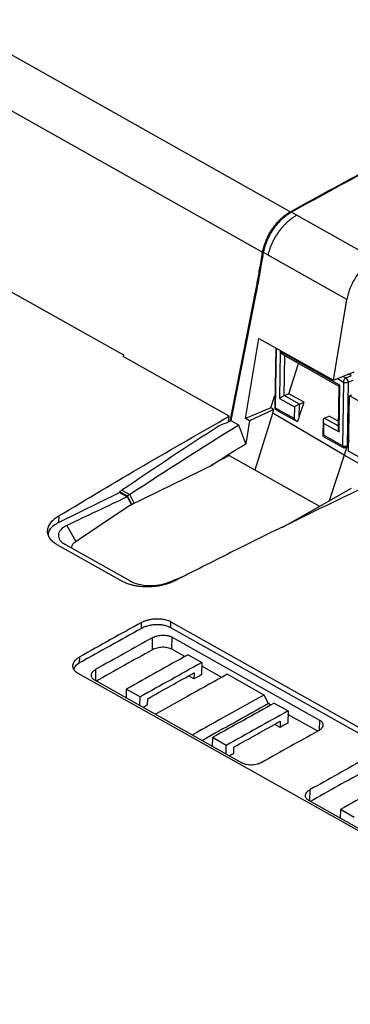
# Model space of a CAD drawing. Header units: millimetres. Extents: x -0.44 to 1.31, y -0.87 to 1.29.
# Tile 87 of 182: x 0.8871 to 0.935, y -0.5768 to -0.4342. Entities that reach past the tile are written whole.
import ezdxf

# ---------------------------------------------------------------- set-up
doc = ezdxf.new("R2010")
doc.units = ezdxf.units.MM

msp = doc.modelspace()

# ---------------------------------------------------------------- linework, layer by layer
at = {"color": 7, "linetype": 'Continuous', "lineweight": 25}
for p, q in [((0.8697350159, -0.4301705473), (0.9263390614, -0.4619777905)), ((0.8652846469, -0.4357845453), (0.922316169, -0.4678319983)), ((0.9264725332, -0.4620527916), (0.9272516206, -0.4624905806)), ((0.9272516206, -0.4624905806), (0.9385215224, -0.4688234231)), ((0.8741201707, -0.4669787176), (0.9021488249, -0.4827287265)), ((0.9230899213, -0.4682667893), (0.9224498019, -0.4679070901)), ((0.9345325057, -0.4746966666), (0.9230899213, -0.4682667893)), ((0.9175911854, -0.4923547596), (0.921287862, -0.4735616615)), ((0.9178623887, -0.4917462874), (0.9213828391, -0.4738490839)), ((0.932574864, -0.4863926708), (0.9345325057, -0.4746966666)), ((0.9198359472, -0.4919580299), (0.9217693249, -0.4803208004)), ((0.9217693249, -0.4803208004), (0.932574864, -0.4863926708)), ((0.9242033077, -0.481688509), (0.9240726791, -0.4902686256)), ((0.9021488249, -0.4827287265), (0.9021077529, -0.4829759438)), ((0.9174812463, -0.4916146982), (0.9021077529, -0.4829759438)), ((0.9248466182, -0.4822464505), (0.9247433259, -0.4890310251)), ((0.9334887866, -0.4871027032), (0.9248466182, -0.4822464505)), ((0.9252263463, -0.4826638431), (0.9333638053, -0.487236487)), ((0.9261060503, -0.488343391), (0.9275274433, -0.4839568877)), ((0.9325748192, -0.4863926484), (0.9355828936, -0.4851810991)), ((0.9343961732, -0.4860587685), (0.9352152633, -0.4857060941)), ((0.9352152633, -0.4857060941), (0.9347481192, -0.4854435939)), ((0.9333567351, -0.4872253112), (0.9332622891, -0.4934288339)), ((0.9333854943, -0.4938872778), (0.9334887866, -0.4871027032)), ((0.9340172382, -0.4866539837), (0.9338768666, -0.4958740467)), ((0.9347232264, -0.4866811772), (0.9345846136, -0.4957857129)), ((0.923515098, -0.4904021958), (0.9240978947, -0.4886123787)), ((0.9247433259, -0.4890310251), (0.9269322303, -0.4902610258)), ((0.9254559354, -0.48862331), (0.9261060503, -0.488343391)), ((0.9276448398, -0.4898533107), (0.9254559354, -0.48862331)), ((0.9283124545, -0.4895658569), (0.9261060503, -0.488343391)), ((0.9347731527, -0.496684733), (0.934895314, -0.4886607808)), ((0.935193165, -0.4885325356), (0.934895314, -0.4886607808)), ((0.9782062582, -0.5129982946), (0.934895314, -0.4886607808)), ((0.9235150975, -0.4904021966), (0.9198359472, -0.4919580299)), ((0.9239360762, -0.4906354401), (0.920396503, -0.4922730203)), ((0.9239360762, -0.4906354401), (0.9235150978, -0.4904021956)), ((0.9237696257, -0.4911697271), (0.9239360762, -0.4906354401)), ((0.9269064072, -0.4919571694), (0.9242003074, -0.4904365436)), ((0.9245145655, -0.4908170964), (0.9243269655, -0.490711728)), ((0.9269322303, -0.4902610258), (0.9269064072, -0.4919571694)), ((0.9276165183, -0.4917135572), (0.9283124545, -0.4895658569)), ((0.9276165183, -0.4917135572), (0.9276448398, -0.4898533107)), ((0.9276448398, -0.4898533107), (0.9283124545, -0.4895658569)), ((0.9173487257, -0.4924522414), (0.9174812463, -0.4916146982)), ((0.9177557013, -0.492288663), (0.9178623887, -0.4917462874)), ((0.920396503, -0.4922730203), (0.9198359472, -0.4919580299)), ((0.9212082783, -0.4993913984), (0.9237696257, -0.4911697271)), ((0.9341321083, -0.4972323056), (0.9237696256, -0.4911697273)), ((0.924514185, -0.4908169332), (0.9273011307, -0.4923829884)), ((0.9312418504, -0.4918745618), (0.9319382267, -0.4915747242)), ((0.9332792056, -0.4923177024), (0.9319382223, -0.491574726)), ((0.9188409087, -0.4928984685), (0.9177557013, -0.492288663)), ((0.920396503, -0.4922730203), (0.9198672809, -0.4955815)), ((0.9310733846, -0.4921988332), (0.9310388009, -0.4944704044)), ((0.9311707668, -0.4943534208), (0.9311965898, -0.4926572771)), ((0.9311965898, -0.4926572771), (0.9333854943, -0.4938872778)), ((0.9310480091, -0.494488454), (0.93400424, -0.4961496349)), ((0.9338768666, -0.4958740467), (0.9311707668, -0.4943534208)), ((0.9347968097, -0.4951308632), (0.9345846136, -0.4957857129)), ((0.9174712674, -0.4972914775), (0.9305716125, -0.5046528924)), ((0.9569112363, -0.5091246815), (0.9347731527, -0.496684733)), ((0.9351508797, -0.5020634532), (0.9251733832, -0.5077054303)), ((0.8927307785, -0.5070122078), (0.9015798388, -0.5026427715)), ((0.9015832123, -0.502492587), (0.9015798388, -0.5026427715)), ((0.9015798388, -0.5026427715), (0.9027104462, -0.5032780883)), ((0.9015832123, -0.502492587), (0.9019220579, -0.5023324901)), ((0.9015832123, -0.502492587), (0.9026991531, -0.5031196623)), ((0.9019220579, -0.5023324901), (0.9030558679, -0.5029696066)), ((0.9030558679, -0.5029696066), (0.9026991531, -0.5031196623)), ((0.9026991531, -0.5031196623), (0.9033700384, -0.50442319)), ((0.9027104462, -0.5032780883), (0.9032781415, -0.504371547)), ((0.9036974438, -0.5042165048), (0.9030558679, -0.5029696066)), ((0.9032781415, -0.504371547), (0.9033700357, -0.5044231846)), ((0.8927524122, -0.5060490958), (0.8927307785, -0.5070122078)), ((0.8939276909, -0.5074350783), (0.8952121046, -0.5097407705)), ((0.9019881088, -0.5155286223), (0.8925400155, -0.5102195)), ((0.8937189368, -0.5102008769), (0.9030887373, -0.5154660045)), ((0.9086271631, -0.515697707), (0.9110905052, -0.5146867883)), ((0.90474041, -0.5223616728), (0.9047601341, -0.5214835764)), ((0.9089825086, -0.5222537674), (0.9090022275, -0.5213758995)), ((0.9090022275, -0.5213758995), (0.9910861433, -0.5675009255)), ((0.9910664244, -0.5683787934), (0.9089825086, -0.5222537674)), ((0.906329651, -0.5254490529), (0.9063691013, -0.5236927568)), ((0.9091577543, -0.5253754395), (0.9091971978, -0.5236194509)), ((0.9091971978, -0.5236194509), (0.9305523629, -0.5356194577)), ((0.9110332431, -0.526429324), (0.9091577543, -0.5253754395)), ((0.9115092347, -0.5261652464), (0.9135112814, -0.527290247)), ((0.8957788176, -0.5273549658), (0.8957985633, -0.526475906)), ((0.9135112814, -0.527290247), (0.9134718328, -0.5290464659)), ((0.9163867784, -0.5294376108), (0.9134994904, -0.5278151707)), ((0.9776437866, -0.5749894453), (0.8955598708, -0.5288644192)), ((0.9123517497, -0.5296654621), (0.9115752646, -0.5292291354)), ((0.9123714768, -0.5287872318), (0.9123517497, -0.5296654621)), ((0.9225244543, -0.5319974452), (0.917185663, -0.5289974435)), ((0.9193503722, -0.5418610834), (0.8979952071, -0.5298610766)), ((0.9025476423, -0.5311585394), (0.9025196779, -0.5324034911)), ((0.904549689, -0.53228354), (0.9025476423, -0.5311585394)), ((0.9231720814, -0.5332504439), (0.9225244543, -0.5319974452)), ((0.9045217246, -0.5335284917), (0.904549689, -0.53228354)), ((0.905630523, -0.5334118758), (0.9056502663, -0.5325329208)), ((0.9235222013, -0.5334471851), (0.9231720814, -0.5332504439)), ((0.9239981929, -0.5331831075), (0.9260002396, -0.5343081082)), ((0.9260002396, -0.5343081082), (0.9259607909, -0.536064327)), ((0.9302898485, -0.5372500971), (0.9259884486, -0.5348330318)), ((0.9248407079, -0.5366833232), (0.9240642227, -0.5362469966)), ((0.9248604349, -0.535805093), (0.9248407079, -0.5366833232)), ((0.9150366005, -0.5381764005), (0.915008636, -0.5394213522)), ((0.9170386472, -0.5393014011), (0.9150366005, -0.5381764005)), ((0.9170106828, -0.5405463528), (0.9170386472, -0.5393014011)), ((0.9181194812, -0.5404297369), (0.9181392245, -0.5395507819)), ((0.9503854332, -0.5593004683), (0.9290302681, -0.5473004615)), ((0.9335827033, -0.5485979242), (0.9335547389, -0.5498428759)), ((0.9355847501, -0.5497229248), (0.9335827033, -0.5485979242))]:
    msp.add_line(p, q, dxfattribs=at)
at = {"color": 250, "linetype": 'Continuous', "lineweight": 25}
for p, q in [((0.9254913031, -0.4625437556), (0.9254866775, -0.4627482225)), ((0.9223041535, -0.4687182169), (0.922325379, -0.467779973)), ((0.921268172, -0.4744320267), (0.921287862, -0.4735616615)), ((0.9242003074, -0.4904365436), (0.9243323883, -0.4817610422)), ((0.9254559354, -0.48862331), (0.9255439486, -0.4828423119)), ((0.9331441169, -0.4861633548), (0.9340172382, -0.4866539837)), ((0.9339818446, -0.4858259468), (0.9343961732, -0.4860587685)), ((0.9347232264, -0.4866811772), (0.9354419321, -0.4863717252)), ((0.9332686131, -0.493013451), (0.9312418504, -0.4918745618)), ((0.934795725, -0.4952021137), (0.9341321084, -0.4972323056)), ((0.9341321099, -0.497232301), (0.9319638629, -0.5038656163)), ((0.9391720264, -0.5001130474), (0.9341321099, -0.497232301)), ((0.898118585, -0.5298603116), (0.8981543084, -0.52826994)), ((0.9305523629, -0.5356194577), (0.9305192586, -0.5370932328)), ((0.9291536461, -0.5472996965), (0.9291893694, -0.5457093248))]:
    msp.add_line(p, q, dxfattribs=at)
at = {"color": 7, "linetype": 'Continuous', "lineweight": 25, "flags": 128}
for points in [[(0.9198672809, -0.4955815), (0.9192925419, -0.4940789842), (0.9188409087, -0.4928984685)], [(0.9049723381, -0.5337817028), (0.9050703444, -0.5337266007), (0.9052103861, -0.5336478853), (0.9053504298, -0.5335691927), (0.9054904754, -0.5334905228), (0.905630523, -0.5334118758)], [(0.9174612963, -0.5407995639), (0.9175593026, -0.5407444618), (0.9176993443, -0.5406657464), (0.917839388, -0.5405870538), (0.9179794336, -0.5405083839), (0.9181194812, -0.5404297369)]]:
    msp.add_lwpolyline(points, dxfattribs=at)
at = {"color": 7, "linetype": 'Continuous', "lineweight": 25}
for centre, radius, start, end in [((0.9347129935, -0.4866786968), 0.0006961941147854, 117.0697393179, 177.9657167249), ((0.933976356, -0.4866764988), 0.0007468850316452, 359.6411023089, 55.7994838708), ((0.9344013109, -0.4858607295), 0.0008813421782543, 244.1649607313, 291.4233353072), ((0.9245726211, -0.490276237), 0.0005, 179.127763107, 240.0733907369), ((0.9244955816, -0.4904673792), 0.0002968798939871, 174.0381778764, 235.3918815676), ((0.9342626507, -0.4950723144), 0.0008897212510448, 244.3036883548, 288.1158519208), ((0.9342491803, -0.4957137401), 0.0005000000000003, 240.6672676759, 257.4058826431), ((1.5019380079, -1.6039979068), 1.236308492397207, 118.8836840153, 119.3590993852), ((1.5016093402, -1.6041162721), 1.235494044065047, 118.8881574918, 119.363908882), ((1.5036121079, -1.6052409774), 1.235494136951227, 118.9079701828, 119.3440753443), ((1.5029548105, -1.6054777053), 1.233865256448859, 118.9169650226, 119.3536875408), ((1.5124236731, -1.6102506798), 1.234267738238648, 118.8331131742, 119.3862739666), ((1.5067577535, -1.6039292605), 1.227746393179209, 118.8966800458, 118.9564023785), ((1.5177624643, -1.6132506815), 1.234267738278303, 118.8331131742, 119.3862739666), ((1.5175471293, -1.6127468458), 1.232312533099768, 118.8373568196, 119.3491930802), ((1.5192467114, -1.6109471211), 1.227746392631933, 118.8966800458, 118.9564023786), ((1.5276366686, -1.618740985), 1.235494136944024, 118.9079701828, 119.3440753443), ((1.5346471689, -1.6226803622), 1.235494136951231, 118.9079701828, 119.3440753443), ((1.5339898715, -1.6229170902), 1.233865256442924, 118.9169650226, 119.3536875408)]:
    msp.add_arc(centre, radius, start, end, dxfattribs=at)
at = {"color": 250, "linetype": 'Continuous', "lineweight": 25}
for centre, radius, start, end in [((0.9242816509, -0.4902422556), 0.0002106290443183, 187.1921114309, 247.2821731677), ((0.9341765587, -0.495902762), 0.0003010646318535, 174.5268422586, 235.0847438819)]:
    msp.add_arc(centre, radius, start, end, dxfattribs=at)
at = {"color": 7, "linetype": 'Continuous', "lineweight": 25}
for centre, major_axis, ratio, start_param, end_param in [((0.9806000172, -1.1417841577), (0.3592080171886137, 0.7097492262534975), 0.6097703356, 0.8078485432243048, 0.833112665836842), ((1.0008401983, -1.1531576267), (0.5493944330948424, 0.5883325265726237), 0.7495091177, 1.01266748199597, 1.015155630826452), ((0.9689140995, -1.5919057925), (0.6020255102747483, 1.149201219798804), 0.6232885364, 0.7539505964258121, 0.7568311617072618), ((0.9883802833, -1.6028443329), (0.6712114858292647, 1.113710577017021), 0.6636766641, 0.7893819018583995, 0.8081475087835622)]:
    msp.add_ellipse(centre, major_axis=major_axis, ratio=ratio, start_param=start_param, end_param=end_param, dxfattribs=at)
for points in [[(0.9263398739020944, -0.4619773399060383), (0.9305163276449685, -0.4596628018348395), (0.9346898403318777, -0.4573981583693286), (0.9388595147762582, -0.4551835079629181)], [(0.9389887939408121, -0.4552607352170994), (0.9348213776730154, -0.4574743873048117), (0.9306489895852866, -0.4597384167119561), (0.9264725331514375, -0.4620527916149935)], [(0.9254913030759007, -0.4625437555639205), (0.9257678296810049, -0.4623266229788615), (0.9260521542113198, -0.4621367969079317), (0.9263390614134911, -0.4619777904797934)], [(0.9263390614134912, -0.4619777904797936), (0.9263393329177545, -0.4619776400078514), (0.9263396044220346, -0.4619774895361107), (0.9263398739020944, -0.4619773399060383)], [(0.9223161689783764, -0.4678319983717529), (0.9223191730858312, -0.4678146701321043), (0.9223222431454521, -0.4677973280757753), (0.9223253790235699, -0.4677799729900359)], [(0.8927524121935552, -0.5060490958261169), (0.9009875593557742, -0.5011061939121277), (0.9092319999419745, -0.4962938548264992), (0.9174812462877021, -0.4916146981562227)], [(0.9276165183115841, -0.4917135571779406), (0.9275377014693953, -0.4919567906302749), (0.9274423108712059, -0.4921861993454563), (0.9273179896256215, -0.4923914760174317)], [(0.9188409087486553, -0.492898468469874), (0.9135701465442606, -0.4961723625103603), (0.9083077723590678, -0.4995298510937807), (0.9030558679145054, -0.5029696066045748)], [(0.914780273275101, -0.4987740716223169), (0.9164750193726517, -0.4977012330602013), (0.9181707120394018, -0.496637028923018), (0.9198672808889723, -0.4955814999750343)], [(0.9345846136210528, -0.4957857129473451), (0.9345702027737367, -0.495830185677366), (0.9345550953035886, -0.4958742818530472), (0.9345393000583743, -0.4959179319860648)], [(0.9036974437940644, -0.5042165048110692), (0.9074016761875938, -0.5023866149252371), (0.9110956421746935, -0.5005721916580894), (0.9147802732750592, -0.4987740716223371)], [(0.9027104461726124, -0.5032780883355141), (0.8997836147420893, -0.5046641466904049), (0.8968566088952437, -0.5060501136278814), (0.8939276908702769, -0.5074350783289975)], [(0.8952121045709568, -0.5097407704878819), (0.8978871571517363, -0.5079297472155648), (0.900575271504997, -0.5061396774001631), (0.9032781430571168, -0.5043715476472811)], [(0.9036974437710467, -0.5042165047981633), (0.9035882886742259, -0.5042853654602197), (0.9034791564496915, -0.5043542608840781), (0.9033700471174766, -0.5044231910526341)], [(0.9176720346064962, -0.5113728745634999), (0.9149870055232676, -0.5127140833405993), (0.9123027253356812, -0.5140672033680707), (0.9096193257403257, -0.5154321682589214)], [(0.9115092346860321, -0.5261652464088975), (0.9085207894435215, -0.527814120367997), (0.9055335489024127, -0.5294785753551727), (0.9025476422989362, -0.53115853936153)], [(0.9135112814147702, -0.5272902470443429), (0.9105228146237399, -0.5289391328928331), (0.9075356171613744, -0.5306035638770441), (0.9045496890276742, -0.5322835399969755)], [(0.9056502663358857, -0.5325329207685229), (0.9078899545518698, -0.531275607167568), (0.9101303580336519, -0.530027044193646), (0.9123714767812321, -0.5287872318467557)], [(0.9239981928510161, -0.5331831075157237), (0.9210097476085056, -0.5348319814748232), (0.9180225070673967, -0.5364964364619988), (0.9150366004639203, -0.5381764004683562)], [(0.9260002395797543, -0.5343081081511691), (0.9230117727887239, -0.5359569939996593), (0.9200245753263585, -0.5376214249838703), (0.9170386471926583, -0.5393014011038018)], [(0.9181392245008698, -0.5395507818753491), (0.9203789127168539, -0.5382934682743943), (0.922619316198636, -0.5370449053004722), (0.9248604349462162, -0.5358050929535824)], [(0.9425442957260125, -0.5436046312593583), (0.9395558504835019, -0.5452535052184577), (0.9365686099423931, -0.546917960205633), (0.9335827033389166, -0.5485979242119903)]]:
    msp.add_open_spline(points, degree=3, dxfattribs=at)
for points, knots in [([(0.9256238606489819, -0.4626194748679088), (0.9256794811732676, -0.4625765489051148), (0.9257905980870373, -0.4624907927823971), (0.9259593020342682, -0.4623706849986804), (0.9261291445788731, -0.4622572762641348), (0.9263002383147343, -0.4621504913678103), (0.9264150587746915, -0.4620853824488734), (0.9264725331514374, -0.4620527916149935)], [0, 0, 0, 0, 0.2002980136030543, 0.4001489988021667, 0.5998507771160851, 0.7997018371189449, 1, 1, 1, 1]), ([(0.922325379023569, -0.467779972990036), (0.9223377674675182, -0.4677148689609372), (0.922364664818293, -0.4675735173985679), (0.9224172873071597, -0.4673435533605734), (0.9224863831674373, -0.4670792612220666), (0.9225762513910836, -0.4667808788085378), (0.9226905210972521, -0.4664492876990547), (0.9228638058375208, -0.4660086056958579), (0.9231110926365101, -0.4654752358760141), (0.9234326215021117, -0.4648983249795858), (0.9237722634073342, -0.4643768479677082), (0.9241139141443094, -0.4639180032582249), (0.924461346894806, -0.4635062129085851), (0.9248088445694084, -0.4631416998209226), (0.9251506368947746, -0.462820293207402), (0.9253798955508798, -0.4626341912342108), (0.9254913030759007, -0.4625437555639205)], [0, 0, 0, 0, 0.0333188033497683, 0.0723406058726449, 0.1170651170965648, 0.1674919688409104, 0.2236207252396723, 0.2854508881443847, 0.3925434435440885, 0.4996362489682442, 0.5935643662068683, 0.6832791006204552, 0.7687801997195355, 0.8500674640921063, 0.9271407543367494, 1, 1, 1, 1]), ([(0.9224498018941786, -0.4679070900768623), (0.9224634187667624, -0.4678325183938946), (0.9224906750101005, -0.4676832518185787), (0.9225411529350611, -0.4674576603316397), (0.922598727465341, -0.4672307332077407), (0.9226642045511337, -0.4670022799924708), (0.922779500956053, -0.4666402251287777), (0.9229651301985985, -0.466149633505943), (0.9232488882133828, -0.4655426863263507), (0.9236141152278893, -0.4648876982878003), (0.9240774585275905, -0.464198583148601), (0.9245572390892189, -0.4636188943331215), (0.9249682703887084, -0.4631926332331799), (0.9252907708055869, -0.4628901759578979), (0.9255127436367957, -0.4627097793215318), (0.9256238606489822, -0.4626194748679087)], [0, 0, 0, 0, 0.0378594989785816, 0.0757815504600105, 0.1138341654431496, 0.1520889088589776, 0.1906180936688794, 0.2959264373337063, 0.3995625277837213, 0.5025334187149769, 0.6429306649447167, 0.7837526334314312, 0.8559436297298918, 0.9278870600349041, 1, 1, 1, 1]), ([(0.9272516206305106, -0.4624905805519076), (0.9271918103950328, -0.462524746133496), (0.9270677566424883, -0.4625956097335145), (0.9268749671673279, -0.4627160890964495), (0.9266696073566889, -0.4628535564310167), (0.9264524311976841, -0.4630104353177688), (0.9262244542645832, -0.4631881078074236), (0.9259868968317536, -0.4633881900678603), (0.925741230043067, -0.4636121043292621), (0.9254891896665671, -0.4638611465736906), (0.9252327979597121, -0.4641363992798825), (0.9249743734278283, -0.4644386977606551), (0.9246896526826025, -0.4648029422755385), (0.9243944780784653, -0.4652241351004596), (0.9241049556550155, -0.465693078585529), (0.9238527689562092, -0.4661574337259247), (0.9236365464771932, -0.4666121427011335), (0.9234542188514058, -0.4670530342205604), (0.9233041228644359, -0.4674765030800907), (0.9231816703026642, -0.4678803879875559), (0.9231200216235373, -0.4681400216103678), (0.9230899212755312, -0.4682667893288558)], [0, 0, 0, 0, 0.0316529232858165, 0.0656520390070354, 0.1019982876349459, 0.1406924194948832, 0.1817350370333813, 0.2251266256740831, 0.2708675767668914, 0.3189582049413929, 0.3693987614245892, 0.4221894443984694, 0.4773304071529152, 0.5520876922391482, 0.6241515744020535, 0.693522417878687, 0.7602006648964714, 0.824186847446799, 0.8854816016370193, 0.9440856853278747, 1, 1, 1, 1]), ([(0.9212878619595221, -0.4735616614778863), (0.9213252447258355, -0.4733684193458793), (0.9214095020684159, -0.4729328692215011), (0.9215441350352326, -0.4722023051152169), (0.9217034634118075, -0.4713222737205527), (0.9218865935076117, -0.4702922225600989), (0.9220939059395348, -0.4691123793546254), (0.9222392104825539, -0.4682753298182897), (0.9223161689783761, -0.4678319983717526)], [0, 0, 0, 0, 0.1019427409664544, 0.2297696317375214, 0.3834862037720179, 0.5630955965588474, 0.7685997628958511, 1, 1, 1, 1]), ([(0.9213828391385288, -0.4738490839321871), (0.9214043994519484, -0.4737387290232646), (0.9214676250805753, -0.4734151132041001), (0.9216122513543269, -0.4726540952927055), (0.9218348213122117, -0.471424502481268), (0.9221275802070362, -0.4697670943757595), (0.9223387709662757, -0.4685480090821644), (0.9224498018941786, -0.4679070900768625)], [0, 0, 0, 0, 0.0562075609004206, 0.1648286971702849, 0.3864329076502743, 0.6774246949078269, 1, 1, 1, 1]), ([(0.938521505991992, -0.4688234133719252), (0.9384610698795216, -0.4688575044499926), (0.9383405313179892, -0.4689254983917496), (0.9381612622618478, -0.4690371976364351), (0.9379839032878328, -0.4691555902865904), (0.9378085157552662, -0.4692813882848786), (0.9376350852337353, -0.4694144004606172), (0.9374636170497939, -0.4695546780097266), (0.9372941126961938, -0.4697022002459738), (0.9371265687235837, -0.4698569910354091), (0.9368089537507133, -0.4701677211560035), (0.9363591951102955, -0.4706704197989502), (0.9358383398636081, -0.4713916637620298), (0.9353957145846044, -0.4721451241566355), (0.9350880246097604, -0.4728030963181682), (0.9348749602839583, -0.4733595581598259), (0.9347319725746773, -0.4738061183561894), (0.9346145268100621, -0.4742531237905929), (0.9345598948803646, -0.4745484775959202), (0.9345324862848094, -0.4746966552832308)], [0, 0, 0, 0, 0.0318312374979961, 0.063486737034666, 0.0950172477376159, 0.1264741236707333, 0.1579090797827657, 0.1893739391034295, 0.2209203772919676, 0.2525996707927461, 0.2844624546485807, 0.404390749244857, 0.5244746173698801, 0.6356172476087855, 0.746896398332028, 0.8103564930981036, 0.8734176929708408, 0.9364942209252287, 1, 1, 1, 1]), ([(0.9252292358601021, -0.4826589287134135), (0.925198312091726, -0.4826419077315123), (0.9251015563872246, -0.4825886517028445), (0.9249661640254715, -0.4824446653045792), (0.9248861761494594, -0.4823120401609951), (0.9248466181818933, -0.4822464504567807)], [0, 0, 0, 0, 0.1918730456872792, 0.60034118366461, 1, 1, 1, 1]), ([(0.9333600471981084, -0.487225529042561), (0.9333590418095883, -0.4872248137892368), (0.933350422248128, -0.4872186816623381), (0.9333914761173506, -0.4871774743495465), (0.933456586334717, -0.487127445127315), (0.9334887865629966, -0.4871027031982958)], [0, 0, 0, 0, 0.062564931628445, 0.5363919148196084, 1, 1, 1, 1]), ([(0.9254559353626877, -0.4886233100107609), (0.9254120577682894, -0.4886422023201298), (0.9253574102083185, -0.4886678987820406), (0.9252325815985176, -0.4887314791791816), (0.9251625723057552, -0.4887693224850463), (0.9250234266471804, -0.4888489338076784), (0.9249547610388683, -0.4888904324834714), (0.9248346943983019, -0.4889669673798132), (0.9247834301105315, -0.4890018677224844), (0.9247433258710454, -0.4890310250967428)], [0, 0, 0, 0, 0.25, 0.25, 0.5, 0.5, 0.75, 0.75, 1, 1, 1, 1]), ([(0.9276448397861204, -0.4898533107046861), (0.9276009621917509, -0.4898722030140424), (0.9275463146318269, -0.48989789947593), (0.9274214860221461, -0.4899614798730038), (0.9273514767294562, -0.4899993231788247), (0.9272123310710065, -0.4900789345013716), (0.9271436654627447, -0.4901204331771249), (0.9270235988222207, -0.4901969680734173), (0.9269723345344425, -0.490231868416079), (0.926932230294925, -0.4902610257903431)], [0, 0, 0, 0, 0.25, 0.25, 0.5, 0.5, 0.75, 0.75, 1, 1, 1, 1]), ([(0.9273179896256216, -0.4923914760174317), (0.9272383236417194, -0.4923521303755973), (0.927155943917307, -0.4922877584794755), (0.9270123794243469, -0.4921327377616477), (0.9269516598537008, -0.4920432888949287), (0.9269064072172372, -0.4919571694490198)], [0, 0, 0, 0, 0.5, 0.5, 1, 1, 1, 1]), ([(0.9312418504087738, -0.4918745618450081), (0.9311979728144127, -0.4918934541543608), (0.9311576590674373, -0.4919272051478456), (0.9310978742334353, -0.4920273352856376), (0.9310787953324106, -0.4920937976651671), (0.9310699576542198, -0.4922466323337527), (0.9310802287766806, -0.4923324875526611), (0.9311244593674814, -0.4925013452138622), (0.9311580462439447, -0.4925839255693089), (0.931196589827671, -0.4926572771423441)], [0, 0, 0, 0, 0.25, 0.25, 0.5, 0.5, 0.75, 0.75, 1, 1, 1, 1]), ([(0.9332656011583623, -0.4934290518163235), (0.9332644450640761, -0.4934382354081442), (0.93325453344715, -0.4935169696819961), (0.9332924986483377, -0.4936786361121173), (0.9333547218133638, -0.4938182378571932), (0.9333854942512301, -0.4938872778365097)], [0, 0, 0, 0, 0.0625649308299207, 0.5363919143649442, 1, 1, 1, 1]), ([(0.9311707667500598, -0.4943534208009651), (0.9311154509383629, -0.4943956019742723), (0.9310307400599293, -0.4944601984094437), (0.9310479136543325, -0.4944744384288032), (0.9310538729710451, -0.4944793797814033)], [0, 0, 0, 0, 0.6529953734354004, 1, 1, 1, 1]), ([(0.9345393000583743, -0.495917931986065), (0.9345319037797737, -0.495936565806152), (0.934504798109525, -0.4960048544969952), (0.9344355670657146, -0.496105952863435), (0.9343249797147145, -0.4961867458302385), (0.9342207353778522, -0.4962182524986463), (0.9341610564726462, -0.4962006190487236), (0.9341412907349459, -0.4961947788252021)], [0, 0, 0, 0, 0.0969559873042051, 0.3553215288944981, 0.6136870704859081, 0.8720526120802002, 0.9999999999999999, 0.9999999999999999, 0.9999999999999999, 0.9999999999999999]), ([(0.8925400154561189, -0.5102194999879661), (0.8924941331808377, -0.5101930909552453), (0.8924024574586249, -0.5101403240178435), (0.8922726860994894, -0.5100572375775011), (0.8921488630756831, -0.5099714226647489), (0.8920315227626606, -0.5098825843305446), (0.8918652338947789, -0.5097451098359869), (0.8916669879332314, -0.5095524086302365), (0.8914648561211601, -0.5092978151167), (0.8913091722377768, -0.5090318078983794), (0.8911655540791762, -0.508664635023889), (0.8911079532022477, -0.5081882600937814), (0.8912156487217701, -0.5077061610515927), (0.8913972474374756, -0.5073283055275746), (0.891580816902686, -0.5070504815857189), (0.8918090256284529, -0.5067814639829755), (0.8920503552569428, -0.5065518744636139), (0.8922885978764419, -0.5063591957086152), (0.8925100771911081, -0.5061994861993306), (0.8926715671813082, -0.5060992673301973), (0.8927524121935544, -0.5060490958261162)], [0, 0, 0, 0, 0.0250036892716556, 0.0499589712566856, 0.0749022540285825, 0.0998699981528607, 0.124898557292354, 0.1874408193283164, 0.25006777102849, 0.3123125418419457, 0.3746512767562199, 0.4998051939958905, 0.6242093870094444, 0.6867774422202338, 0.749447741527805, 0.8117550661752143, 0.8741583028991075, 0.9161132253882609, 0.9580046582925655, 1, 1, 1, 1]), ([(0.8927307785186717, -0.5070122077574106), (0.8922430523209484, -0.5073064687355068), (0.8913247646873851, -0.507860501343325), (0.8912412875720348, -0.5085786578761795), (0.8912021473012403, -0.5089153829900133)], [0, 0, 0, 0, 0.5311257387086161, 1, 1, 1, 1]), ([(0.8939276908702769, -0.5074350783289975), (0.8935584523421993, -0.5076096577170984), (0.8932582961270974, -0.5078203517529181), (0.8928393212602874, -0.5082835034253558), (0.8927206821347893, -0.508535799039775), (0.8926822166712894, -0.5090454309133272), (0.892762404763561, -0.5093025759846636), (0.8931100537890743, -0.5097844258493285), (0.893377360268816, -0.5100089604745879), (0.8937189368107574, -0.5102008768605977)], [0, 0, 0, 0, 0.25, 0.25, 0.5, 0.5, 0.75, 0.75, 1, 1, 1, 1]), ([(0.8946872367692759, -0.5107449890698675), (0.8946846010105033, -0.5107397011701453), (0.8946206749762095, -0.5106114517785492), (0.8946683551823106, -0.5103327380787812), (0.8948724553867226, -0.5099913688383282), (0.8951173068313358, -0.509810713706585), (0.8952121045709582, -0.5097407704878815)], [0, 0, 0, 0, 0.015985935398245, 0.3877128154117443, 0.7629442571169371, 1, 1, 1, 1]), ([(0.9096193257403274, -0.5154321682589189), (0.909564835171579, -0.5154593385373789), (0.9094559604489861, -0.5155136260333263), (0.9092864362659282, -0.5155909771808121), (0.909112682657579, -0.5156651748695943), (0.90893422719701, -0.5157359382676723), (0.908660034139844, -0.5158369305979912), (0.9082802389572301, -0.5159590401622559), (0.9077860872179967, -0.5160869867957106), (0.9072769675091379, -0.5161895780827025), (0.9065832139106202, -0.5162911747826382), (0.9056994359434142, -0.5163504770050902), (0.9048260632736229, -0.5163161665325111), (0.9041546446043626, -0.5162336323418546), (0.9036677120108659, -0.5161441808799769), (0.9032034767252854, -0.5160285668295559), (0.902814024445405, -0.5159030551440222), (0.9024927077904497, -0.5157772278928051), (0.9022300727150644, -0.5156591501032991), (0.902068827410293, -0.5155721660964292), (0.9019881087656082, -0.515528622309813)], [0, 0, 0, 0, 0.0250055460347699, 0.0499622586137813, 0.0749063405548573, 0.0998740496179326, 0.1249015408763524, 0.1874568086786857, 0.2500727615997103, 0.312336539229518, 0.3746457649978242, 0.4997937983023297, 0.6241783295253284, 0.686777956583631, 0.7494113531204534, 0.8117664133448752, 0.8741652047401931, 0.9161287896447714, 0.9580144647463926, 1, 1, 1, 1]), ([(0.9030887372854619, -0.5154660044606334), (0.9034300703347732, -0.5156578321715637), (0.9038453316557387, -0.5158169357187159), (0.9047637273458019, -0.5160468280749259), (0.905266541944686, -0.5161175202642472), (0.9062869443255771, -0.5161602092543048), (0.9068041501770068, -0.5161321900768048), (0.9077780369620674, -0.5159814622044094), (0.9082343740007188, -0.5158588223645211), (0.9086271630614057, -0.5156977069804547)], [0, 0, 0, 0, 0.25, 0.25, 0.5, 0.5, 0.75, 0.75, 1, 1, 1, 1]), ([(0.9089825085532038, -0.5222537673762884), (0.9089491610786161, -0.5222356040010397), (0.9088825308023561, -0.5221993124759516), (0.9087759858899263, -0.5221487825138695), (0.9086648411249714, -0.5221012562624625), (0.9085101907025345, -0.5220423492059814), (0.9083056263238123, -0.5219771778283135), (0.9079593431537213, -0.5218928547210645), (0.9074942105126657, -0.5218251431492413), (0.9069089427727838, -0.5218080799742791), (0.9063173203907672, -0.5218554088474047), (0.9058385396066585, -0.5219470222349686), (0.905474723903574, -0.5220492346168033), (0.9052139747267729, -0.5221401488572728), (0.9049660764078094, -0.5222433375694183), (0.904815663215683, -0.5223222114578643), (0.9047404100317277, -0.5223616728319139)], [0, 0, 0, 0, 0.0312464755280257, 0.0624323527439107, 0.0936342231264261, 0.1249285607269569, 0.1874854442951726, 0.2501783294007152, 0.3746281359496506, 0.499788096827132, 0.6243634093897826, 0.7492947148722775, 0.8117842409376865, 0.8744329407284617, 0.9371775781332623, 1, 1, 1, 1]), ([(0.9047601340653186, -0.5214835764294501), (0.9048028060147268, -0.5214606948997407), (0.9048878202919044, -0.5214151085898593), (0.905022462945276, -0.521351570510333), (0.9051615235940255, -0.5212920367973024), (0.9053055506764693, -0.5212368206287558), (0.9054543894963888, -0.5211858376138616), (0.9056080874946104, -0.5211391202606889), (0.9058044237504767, -0.521086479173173), (0.9060462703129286, -0.5210329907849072), (0.9063351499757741, -0.520985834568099), (0.9066290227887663, -0.5209540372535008), (0.9070220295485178, -0.520933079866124), (0.9075106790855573, -0.5209469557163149), (0.907975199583, -0.5210142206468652), (0.908322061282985, -0.5210984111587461), (0.9085673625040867, -0.5211766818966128), (0.9087976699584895, -0.5212680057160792), (0.9089341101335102, -0.5213399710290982), (0.9090022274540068, -0.5213758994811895)], [0, 0, 0, 0, 0.0360118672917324, 0.0717455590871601, 0.1073114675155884, 0.1428215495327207, 0.1783882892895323, 0.2141236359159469, 0.2501379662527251, 0.3123622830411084, 0.3746897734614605, 0.4372851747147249, 0.4999731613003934, 0.6244182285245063, 0.749390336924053, 0.8116516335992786, 0.8742534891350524, 0.9372214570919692, 1, 1, 1, 1]), ([(0.9063691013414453, -0.5236927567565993), (0.9064023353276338, -0.5236750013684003), (0.90646852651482, -0.5236396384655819), (0.9065742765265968, -0.5235909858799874), (0.906684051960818, -0.5235459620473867), (0.906798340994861, -0.5235048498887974), (0.9069170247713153, -0.5234675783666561), (0.9071202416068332, -0.5234123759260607), (0.9074184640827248, -0.5233545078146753), (0.907812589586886, -0.5233231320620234), (0.908203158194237, -0.5233334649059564), (0.9085126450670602, -0.5233786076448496), (0.908743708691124, -0.5234345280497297), (0.9089072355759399, -0.5234866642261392), (0.9090608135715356, -0.5235475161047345), (0.909151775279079, -0.52359549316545), (0.9091971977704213, -0.5236194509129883)], [0, 0, 0, 0, 0.0419827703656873, 0.0836158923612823, 0.1250753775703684, 0.1665394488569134, 0.2081862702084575, 0.2501916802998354, 0.374976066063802, 0.4998168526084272, 0.6245497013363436, 0.7493239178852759, 0.811573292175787, 0.8742200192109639, 0.9371907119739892, 1, 1, 1, 1]), ([(0.9091577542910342, -0.5253754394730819), (0.9090693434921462, -0.5253257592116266), (0.9089726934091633, -0.525282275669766), (0.908763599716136, -0.5252071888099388), (0.9086497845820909, -0.5251753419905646), (0.9084127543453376, -0.5251258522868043), (0.9082900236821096, -0.5251080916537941), (0.9080362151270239, -0.5250864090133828), (0.907904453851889, -0.525082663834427), (0.9075133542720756, -0.5250930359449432), (0.9072478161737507, -0.5251291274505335), (0.9067567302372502, -0.5252523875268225), (0.9065261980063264, -0.5253404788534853), (0.9063296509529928, -0.5254490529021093)], [0, 0, 0, 0, 0.1250000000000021, 0.1250000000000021, 0.2500000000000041, 0.2500000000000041, 0.3750000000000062, 0.3750000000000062, 0.5000000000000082, 0.5000000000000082, 0.7500000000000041, 0.7500000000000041, 1, 1, 1, 1]), ([(0.89555987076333, -0.528864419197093), (0.8955275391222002, -0.5288456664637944), (0.8954629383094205, -0.5288081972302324), (0.8953731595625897, -0.5287482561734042), (0.895288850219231, -0.5286857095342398), (0.8951845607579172, -0.528598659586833), (0.8950695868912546, -0.5284834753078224), (0.8949218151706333, -0.5282884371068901), (0.8948053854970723, -0.5280263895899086), (0.8947814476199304, -0.5276966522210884), (0.8948731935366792, -0.5273634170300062), (0.8950429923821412, -0.527093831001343), (0.8952303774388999, -0.5268890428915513), (0.8953962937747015, -0.5267422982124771), (0.8955840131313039, -0.5266028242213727), (0.8957270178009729, -0.5265182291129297), (0.895798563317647, -0.5264759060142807)], [0, 0, 0, 0, 0.0312456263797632, 0.0624308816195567, 0.0936327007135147, 0.1249278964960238, 0.1874822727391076, 0.2501790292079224, 0.3746301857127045, 0.4997881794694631, 0.6243749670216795, 0.7492956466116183, 0.8117890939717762, 0.8744431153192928, 0.9371836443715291, 1, 1, 1, 1]), ([(0.8957788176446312, -0.5273549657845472), (0.8954981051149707, -0.5275339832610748), (0.8950847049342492, -0.5277976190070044), (0.8949723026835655, -0.5281249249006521), (0.8949362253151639, -0.5282299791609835)], [0, 0, 0, 0, 0.679033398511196, 1, 1, 1, 1]), ([(0.8979952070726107, -0.5298610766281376), (0.8979663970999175, -0.5298442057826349), (0.8979090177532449, -0.5298106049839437), (0.8978316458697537, -0.5297559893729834), (0.8977613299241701, -0.5296986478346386), (0.8976986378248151, -0.5296382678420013), (0.8976434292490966, -0.5295749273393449), (0.8975647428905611, -0.5294656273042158), (0.8974914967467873, -0.5293027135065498), (0.897478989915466, -0.5291195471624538), (0.8975068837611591, -0.528972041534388), (0.8975470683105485, -0.5288619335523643), (0.897605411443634, -0.5287532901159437), (0.8976904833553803, -0.5286354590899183), (0.8978086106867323, -0.5285112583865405), (0.8979652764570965, -0.5283833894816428), (0.8980910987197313, -0.5283078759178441), (0.8981543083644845, -0.528269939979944)], [0, 0, 0, 0, 0.0419535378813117, 0.083556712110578, 0.1249926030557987, 0.1664465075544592, 0.2081034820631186, 0.2501459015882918, 0.3747464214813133, 0.4997047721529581, 0.561831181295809, 0.6246021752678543, 0.6870955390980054, 0.7494216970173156, 0.8331114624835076, 0.9161597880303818, 1, 1, 1, 1]), ([(1.16064019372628, -0.5303308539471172), (1.139558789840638, -0.5381528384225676), (1.118393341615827, -0.5468337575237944), (1.076034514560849, -0.5658725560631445), (1.05484123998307, -0.5762304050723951), (1.012568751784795, -0.5985592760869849), (0.9914896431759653, -0.6105302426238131), (0.9495859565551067, -0.6359999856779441), (0.9287614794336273, -0.6494986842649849), (0.908132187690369, -0.6637088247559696)], [0, 0, 0, 0, 0.25, 0.25, 0.5, 0.5, 0.75, 0.75, 1, 1, 1, 1]), ([(0.9305523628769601, -0.5356194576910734), (0.9305811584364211, -0.5356363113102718), (0.9306385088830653, -0.5356698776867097), (0.9307158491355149, -0.535724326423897), (0.9307861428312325, -0.5357814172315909), (0.9308488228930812, -0.5358414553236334), (0.9309040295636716, -0.5359043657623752), (0.9309827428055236, -0.5360128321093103), (0.9310560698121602, -0.5361742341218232), (0.9310687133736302, -0.5363553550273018), (0.931040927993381, -0.5365010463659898), (0.9310008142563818, -0.5366097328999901), (0.9309425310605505, -0.5367169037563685), (0.9308575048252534, -0.5368330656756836), (0.9307394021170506, -0.5369554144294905), (0.9305827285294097, -0.537081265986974), (0.9304568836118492, -0.5371554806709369), (0.9303936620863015, -0.5371927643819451)], [0, 0, 0, 0, 0.0419563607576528, 0.0835620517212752, 0.124999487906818, 0.1664533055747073, 0.2081079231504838, 0.2501451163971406, 0.3747617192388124, 0.4997045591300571, 0.5618350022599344, 0.6246037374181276, 0.6870985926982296, 0.7494211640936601, 0.8331126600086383, 0.9161597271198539, 1, 1, 1, 1]), ([(0.9221788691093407, -0.5417699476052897), (0.9221456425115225, -0.5417880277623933), (0.9220794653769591, -0.5418240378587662), (0.9219737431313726, -0.541873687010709), (0.9218639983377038, -0.5419197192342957), (0.9217497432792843, -0.5419618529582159), (0.9216310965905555, -0.5420001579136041), (0.9214279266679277, -0.5420570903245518), (0.9211297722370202, -0.5421173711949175), (0.9207356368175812, -0.5421516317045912), (0.9203449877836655, -0.5421437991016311), (0.9200353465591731, -0.5421002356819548), (0.9198041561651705, -0.5420452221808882), (0.9196405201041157, -0.5419935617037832), (0.9194868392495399, -0.541933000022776), (0.9193958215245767, -0.5418850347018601), (0.9193503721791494, -0.5418610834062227)], [0, 0, 0, 0, 0.0419823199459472, 0.0836158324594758, 0.1250760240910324, 0.166540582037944, 0.2081871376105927, 0.2501910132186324, 0.3749884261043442, 0.4998179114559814, 0.6245665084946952, 0.7493247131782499, 0.8115756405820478, 0.8742198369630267, 0.9371921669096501, 1, 1, 1, 1]), ([(0.9290302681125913, -0.5473004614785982), (0.9290014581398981, -0.5472835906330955), (0.9289440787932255, -0.5472499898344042), (0.9288667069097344, -0.5471953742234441), (0.9287963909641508, -0.5471380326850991), (0.9287336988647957, -0.5470776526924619), (0.9286784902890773, -0.5470143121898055), (0.9285998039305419, -0.5469050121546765), (0.9285265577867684, -0.5467420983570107), (0.9285140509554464, -0.5465589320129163), (0.9285419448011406, -0.5464114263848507), (0.9285821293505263, -0.5463013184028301), (0.9286404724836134, -0.5461926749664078), (0.9287255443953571, -0.5460748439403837), (0.9288436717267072, -0.5459506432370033), (0.9290003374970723, -0.5458227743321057), (0.9291261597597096, -0.5457472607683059), (0.9291893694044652, -0.5457093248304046)], [0, 0, 0, 0, 0.0419535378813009, 0.0835567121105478, 0.1249926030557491, 0.166446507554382, 0.2081034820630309, 0.2501459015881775, 0.3747464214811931, 0.499704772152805, 0.5618311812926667, 0.6246021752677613, 0.687095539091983, 0.7494216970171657, 0.8331114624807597, 0.9161597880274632, 1, 1, 1, 1]), ([(0.8830827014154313, -0.659448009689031), (0.8962297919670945, -0.6501344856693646), (0.9094306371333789, -0.6411166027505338), (0.9293124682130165, -0.6280329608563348), (0.9359538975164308, -0.6237452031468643), (0.9492548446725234, -0.6153231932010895), (0.955915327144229, -0.6111882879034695), (0.9692563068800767, -0.6030706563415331), (0.9759378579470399, -0.5990873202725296), (0.989315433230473, -0.5912762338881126), (0.9960109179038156, -0.5874487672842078), (1.016117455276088, -0.5762004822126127), (1.029552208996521, -0.569011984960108), (1.042996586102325, -0.5621449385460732)], [0, 0, 0, 0, 0.2499999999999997, 0.2499999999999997, 0.3749999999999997, 0.3749999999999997, 0.4999999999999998, 0.4999999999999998, 0.6249999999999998, 0.6249999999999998, 0.7499999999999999, 0.7499999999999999, 1, 1, 1, 1])]:
    msp.add_open_spline(points, degree=3, knots=knots, dxfattribs=at)

doc.saveas('drawing.dxf')
